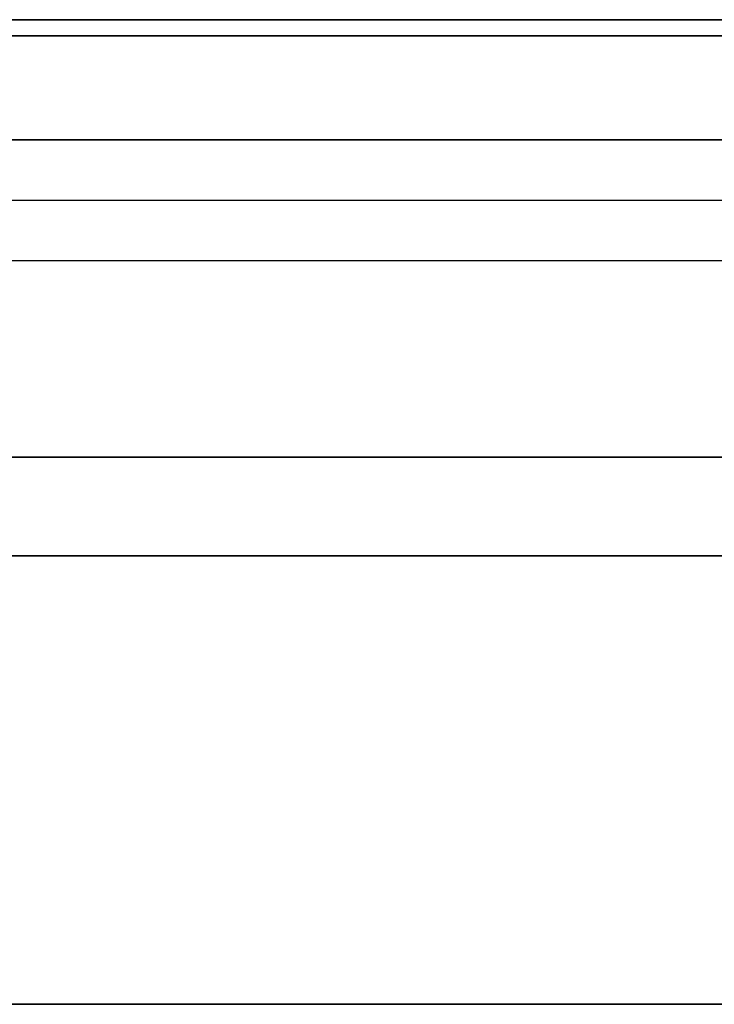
# Model space of a CAD drawing. Extents: x -34 to 105, y -36 to 75.
# Tile 8 of 28: x 10 to 26, y 7 to 30. Entities that reach past the tile are written whole.
import ezdxf

# ---------------------------------------------------------------- set-up
doc = ezdxf.new("R2010")
doc.units = 0
doc.layers.add('DEFAULT', color=7, linetype='CONTINUOUS')

msp = doc.modelspace()

# ---------------------------------------------------------------- linework, layer by layer
at = {"layer": 'DEFAULT'}
for p, q in [((5.6, 30, -16), (83.6, 30, -16)), ((83.6, 30, 16), (5.6, 30, 16)), ((5.6, 30), (48.1, 30)), ((83.6, 29.631, -18.287), (5.6, 29.631, -18.287)), ((5.6, 29.631, 18.287), (83.6, 29.631, 18.287)), ((5.6, 27.258, 20), (83.6, 27.258, 20)), ((83.6, 27.258, -20), (5.6, 27.258, -20)), ((5.6, 25.879, 20), (83.6, 25.879, 20)), ((5.6, 25.879, -20), (83.6, 25.879, -20)), ((5.6, 24.5, 20), (83.6, 24.5, 20)), ((5.6, 24.5, -20), (83.6, 24.5, -20)), ((83.6, 20, 27), (5.6, 20, 27)), ((5.6, 20, 24.5), (83.6, 20, 24.5)), ((5.6, 20, -24.5), (83.6, 20, -24.5)), ((5.6, 20, -27), (83.6, 20, -27)), ((5.6, 20, 25.75), (83.6, 20, 25.75)), ((5.6, 20, -25.75), (83.6, 20, -25.75)), ((5.6, 17.749, 29.488), (83.6, 17.749, 29.488)), ((83.6, 17.749, -29.488), (5.6, 17.749, -29.488)), ((83.6, 7.5, -30), (5.6, 7.5, -30)), ((5.6, 7.5, 30), (83.6, 7.5, 30))]:
    msp.add_line(p, q, dxfattribs=at)

doc.saveas('drawing.dxf')
